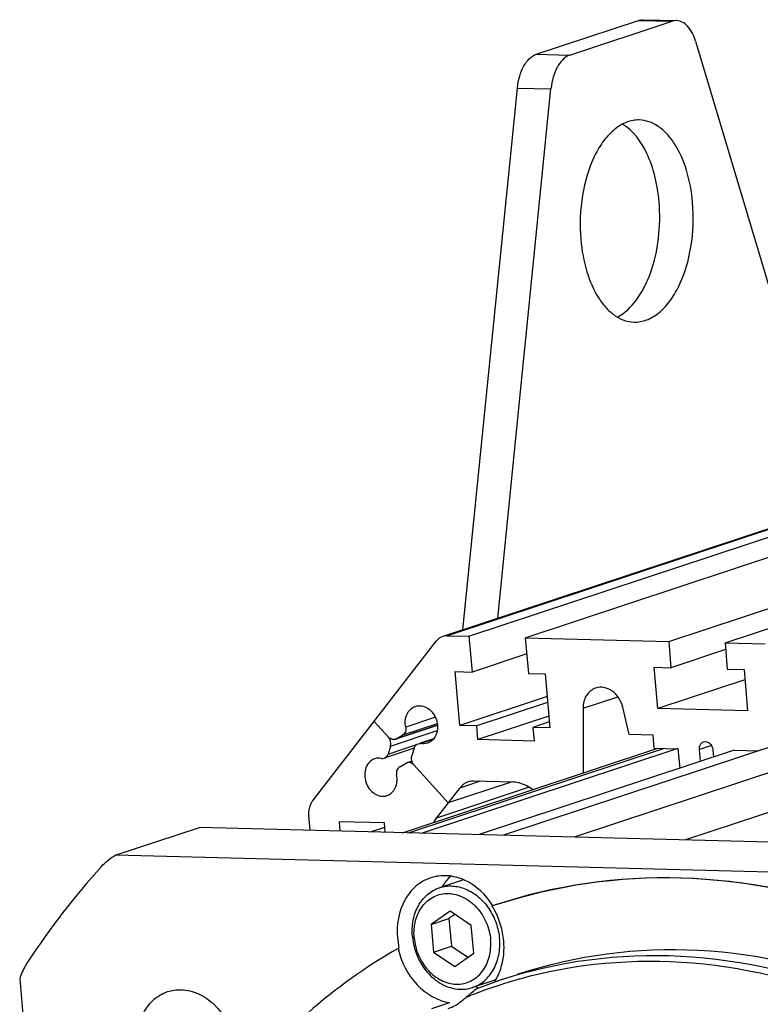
# Model space of a CAD drawing. Header units: millimetres. Extents: x 0 to 420, y 0 to 297.
# Tile 13 of 72: x 169 to 183, y 43 to 61. Entities that reach past the tile are written whole.
import ezdxf

# ---------------------------------------------------------------- set-up
doc = ezdxf.new("R2010")
doc.units = ezdxf.units.MM
doc.header["$LTSCALE"] = 23.1
doc.layers.add('COMPONENTS', color=7, linetype='CONTINUOUS')

msp = doc.modelspace()

# ---------------------------------------------------------------- linework, layer by layer
at = {"layer": 'COMPONENTS', "color": 7, "linetype": 'CONTINUOUS'}
for p, q in [((178.62576, 60.5899), (180.52214, 61.21728)), ((179.24741, 60.57379), (181.1438, 61.20117)), ((180.60518, 61.22986), (181.22683, 61.21375)), ((181.57893, 60.8334), (184.15942, 52.19708)), ((177.26517, 49.91625), (178.27648, 59.96262)), ((177.90992, 50.12956), (178.89814, 59.94651)), ((185.16875, 52.53099), (176.89502, 49.7938)), ((177.37693, 49.7961), (185.24594, 52.3994)), ((178.42131, 49.76904), (185.76583, 52.19883)), ((181.082, 49.70011), (187.17479, 51.71578)), ((182.12639, 49.67305), (188.21917, 51.68873)), ((174.46964, 46.73108), (176.77053, 49.7041)), ((176.981, 49.80636), (177.37693, 49.7961)), ((177.37693, 49.7961), (177.43418, 49.13265)), ((178.42131, 49.76904), (178.47856, 49.10559)), ((178.42131, 49.76904), (181.082, 49.70011)), ((181.082, 49.70011), (181.12398, 49.21358)), ((182.12639, 49.67305), (182.16837, 49.18652)), ((182.12639, 49.67305), (182.87237, 49.65373)), ((182.13711, 49.54875), (181.12398, 49.21358)), ((178.44731, 49.46782), (177.43418, 49.13265)), ((177.20948, 48.14258), (177.12335, 49.1407)), ((177.12335, 49.1407), (177.43418, 49.13265)), ((180.87931, 48.45498), (180.81316, 49.22163)), ((180.81316, 49.22163), (181.12398, 49.21358)), ((182.16837, 49.18652), (182.4792, 49.17847)), ((182.4792, 49.17847), (182.54535, 48.41182)), ((186.9485, 49.06055), (178.01698, 46.10574)), ((178.47856, 49.10559), (178.78939, 49.09754)), ((178.78939, 49.09754), (178.87551, 48.09942)), ((182.49549, 48.98966), (180.87931, 48.45498)), ((178.82565, 48.67726), (177.20948, 48.14258)), ((187.3818, 48.73623), (179.32796, 46.07177)), ((178.83496, 48.56945), (177.5203, 48.13453)), ((179.49355, 48.46299), (179.49592, 47.26234)), ((180.35, 47.97589), (180.22833, 48.48028)), ((182.54535, 48.41182), (180.87931, 48.45498)), ((175.88334, 47.9282), (175.62008, 48.21759)), ((178.85696, 48.31439), (177.54231, 47.87947)), ((178.86621, 48.20722), (178.56469, 48.10747)), ((176.00937, 47.88777), (176.79297, 48.14701)), ((177.5203, 48.13453), (177.20948, 48.14258)), ((177.54231, 47.87947), (177.5203, 48.13453)), ((178.56469, 48.10747), (178.58669, 47.85241)), ((178.87551, 48.09942), (178.56469, 48.10747)), ((176.02634, 47.8952), (176.14642, 47.96166)), ((176.48024, 47.81774), (176.72748, 47.89953)), ((178.58669, 47.85241), (177.54231, 47.87947)), ((180.79138, 47.96446), (180.35, 47.97589)), ((180.81237, 47.72119), (180.79138, 47.96446)), ((187.35188, 47.99046), (181.39073, 46.01833)), ((176.36335, 47.72032), (175.80563, 47.53581)), ((175.92248, 47.761), (175.87658, 47.61299)), ((176.14634, 46.1542), (180.87777, 47.7195)), ((176.36184, 47.72486), (176.31594, 47.57685)), ((181.25242, 47.71376), (176.50989, 46.14478)), ((182.29813, 47.6827), (177.5667, 46.1174)), ((180.81237, 47.72119), (181.25374, 47.70976)), ((181.25374, 47.70976), (181.285, 47.34753)), ((181.67095, 47.47521), (181.6516, 47.69945)), ((181.90027, 47.69301), (181.91217, 47.55502)), ((182.29813, 47.6827), (182.7484, 47.67104)), ((176.31653, 47.47902), (176.22905, 47.45008)), ((176.092, 47.37619), (176.21209, 47.44265)), ((176.99428, 46.70701), (176.35508, 47.40965)), ((178.19269, 47.09179), (177.46428, 47.11066)), ((176.77685, 46.42607), (177.21171, 46.98795)), ((178.15993, 47.09264), (176.99428, 46.70701)), ((174.40109, 46.47281), (174.42473, 46.19881)), ((170.81813, 45.73596), (172.3775, 46.25185)), ((193.29213, 45.70999), (172.3775, 46.25185)), ((174.96928, 46.35741), (174.98422, 46.18431)), ((175.81101, 46.3356), (174.96928, 46.35741)), ((175.54786, 46.16971), (175.81762, 46.25895)), ((175.82594, 46.1625), (175.81101, 46.3356)), ((191.73276, 45.19411), (170.81813, 45.73596)), ((177.27694, 45.28096), (176.82971, 45.133)), ((177.82229, 44.79985), (177.80573, 44.79427)), ((177.8834, 44.82019), (177.86681, 44.8147)), ((177.02552, 44.69611), (176.67456, 44.45041)), ((176.67456, 44.45041), (177.00634, 44.56018)), ((177.11488, 44.63616), (177.00634, 44.56018)), ((177.00634, 44.56018), (177.05041, 44.04945)), ((177.42055, 44.43109), (177.02552, 44.69611)), ((176.67456, 44.45041), (176.71863, 43.93969)), ((177.46462, 43.92036), (177.42055, 44.43109)), ((176.07905, 44.01437), (176.06246, 44.00889)), ((176.71863, 43.93969), (177.05041, 44.04945)), ((177.05041, 44.04945), (177.35608, 43.84438)), ((176.71863, 43.93969), (177.11366, 43.67466)), ((177.11366, 43.67466), (177.46462, 43.92036)), ((169.04449, 43.44421), (171.18447, 18.64339)), ((177.87308, 43.42424), (177.44218, 43.28168)), ((177.50843, 43.26063), (177.95905, 43.42325)), ((176.69037, 42.89208), (177.02215, 43.00184))]:
    msp.add_line(p, q, dxfattribs=at)
at = {"layer": 'COMPONENTS', "color": 9, "linetype": 'CONTINUOUS'}
for p, q in [((180.52214, 61.21728), (181.1438, 61.20117)), ((178.62576, 60.5899), (179.24741, 60.57379)), ((178.27648, 59.96262), (178.89814, 59.94651)), ((185.17645, 52.51766), (176.981, 49.80636)), ((179.49355, 48.46299), (180.13728, 48.67596)), ((176.75339, 48.29554), (176.20376, 48.1137)), ((175.92248, 47.761), (176.7901, 48.04804)), ((176.7928, 48.14877), (176.02634, 47.8952)), ((176.79012, 48.17462), (176.14642, 47.96166)), ((176.71151, 47.88037), (176.48438, 47.80523)), ((175.87658, 47.61299), (176.40658, 47.78833)), ((176.2532, 46.15143), (180.98462, 47.71673)), ((181.87382, 47.77296), (181.6516, 47.69945)), ((178.49644, 46.99496), (176.77685, 46.42607)), ((177.21171, 46.98795), (177.57404, 47.10782))]:
    msp.add_line(p, q, dxfattribs=at)
at = {"layer": 'COMPONENTS', "color": 7, "linetype": 'CONTINUOUS'}
for centre, radius, start, end in [((175.97829, 47.98213), 0.09933, 287.939795, 298.928128), ((176.26013, 47.35572), 0.09933, 107.939795, 118.928128), ((181.91849, 35.32967), 15.26347, 138.090259, 146.435295), ((176.80712, 44.11104), 1.13376, 34.193546, 34.427485), ((176.61195, 44.04555), 1.40914, 31.401587, 32.095055), ((176.59572, 44.03575), 1.42811, 29.00578, 31.398091), ((180.94276, 35.51662), 9.79365, 108.303438, 108.579584), ((177.4901, 44.32781), 1.44545, 184.956534, 192.523771), ((176.95903, 43.95645), 1.05852, 331.831329, 335.665269), ((177.89378, 44.22406), 1.00404, 247.140335, 248.146098), ((177.88771, 44.20877), 0.98759, 248.14229, 250.55025), ((180.69003, 34.8894), 8.87313, 107.747524, 110.810152), ((177.00574, 43.93123), 1.00543, 326.943099, 331.84168), ((180.69229, 34.8823), 8.88058, 105.947042, 107.747447), ((180.69302, 34.87977), 8.88321, 105.528104, 105.947073), ((180.68619, 34.89975), 8.86209, 110.810697, 112.389181)]:
    msp.add_arc(centre, radius, start, end, dxfattribs=at)
for points in [[(180.52214, 61.21728), (180.54873, 61.22607), (180.57721, 61.23058), (180.6052, 61.22986)], [(181.22686, 61.21375), (181.19887, 61.21448), (181.17039, 61.20997), (181.1438, 61.20117)], [(176.89508, 49.79382), (176.84649, 49.77777), (176.80185, 49.74456), (176.77053, 49.7041)], [(176.981, 49.80636), (176.95207, 49.80711), (176.92256, 49.8029), (176.89508, 49.79382)], [(175.92248, 47.761), (175.93943, 47.81568), (175.92186, 47.88586), (175.88334, 47.9282)], [(176.00888, 47.88763), (175.99915, 47.88448), (175.98882, 47.88281), (175.97859, 47.88271)], [(176.43278, 47.80204), (176.44915, 47.80743), (176.46745, 47.8084), (176.48438, 47.80523)], [(176.608, 47.8128), (176.5688, 47.79986), (176.52496, 47.79761), (176.48438, 47.80523)], [(175.75404, 47.53262), (175.71347, 47.54024), (175.66963, 47.53799), (175.63042, 47.52505)], [(175.75404, 47.53262), (175.77098, 47.52945), (175.78927, 47.53042), (175.80564, 47.53581)], [(176.35508, 47.40965), (176.31656, 47.45199), (176.29899, 47.52217), (176.31594, 47.57685)], [(177.46428, 47.11066), (177.42955, 47.11156), (177.39415, 47.10651), (177.36117, 47.09561)], [(177.36117, 47.09561), (177.30287, 47.07636), (177.24929, 47.03651), (177.21171, 46.98795)], [(176.73041, 46.34762), (176.74269, 46.37542), (176.75825, 46.40204), (176.77685, 46.42607)], [(170.55945, 45.52505), (170.6338, 45.60781), (170.72176, 45.68036), (170.81813, 45.73596)], [(176.88826, 45.15399), (176.92976, 45.22472), (176.98042, 45.29102), (177.03888, 45.34854)], [(178.02277, 44.1459), (178.00532, 44.34813), (177.94314, 44.55072), (177.8447, 44.72823)], [(171.78827, 43.20607), (171.86797, 43.23241), (171.95353, 43.24461), (172.03744, 43.24244)], [(177.31065, 43.0938), (177.37905, 43.14634), (177.44479, 43.20241), (177.50843, 43.26063)]]:
    msp.add_open_spline(points, degree=3, dxfattribs=at)
for points, knots in [([(181.57893, 60.8334), (181.56293, 60.88694), (181.52465, 60.98514), (181.44266, 61.10805), (181.34254, 61.19079), (181.26379, 61.2128), (181.22686, 61.21375)], [0, 0, 0, 0, 0.30498515, 0.57108344, 0.79841162, 1, 1, 1, 1]), ([(178.27648, 59.96262), (178.284, 60.03725), (178.31098, 60.17969), (178.4, 60.40899), (178.52593, 60.55687), (178.62576, 60.5899)], [0, 0, 0, 0, 0.30195771, 0.576733, 1, 1, 1, 1]), ([(179.24741, 60.57379), (179.14759, 60.54077), (179.02166, 60.39289), (178.93264, 60.16359), (178.90565, 60.02114), (178.89814, 59.94651)], [0, 0, 0, 0, 0.423267, 0.69804229, 1, 1, 1, 1]), ([(180.53675, 59.37088), (180.45864, 59.37291), (180.29269, 59.34264), (180.06576, 59.20419), (179.86407, 58.98571), (179.62711, 58.58453), (179.44797, 57.96039), (179.42782, 57.42664), (179.45139, 57.1535)], [0, 0, 0, 0, 0.08669604, 0.18171388, 0.29016443, 0.41341038, 0.69582954, 1, 1, 1, 1]), ([(181.52502, 57.83952), (181.50752, 58.04233), (181.43908, 58.42169), (181.25604, 58.85162), (181.05702, 59.11404), (180.89643, 59.25573), (180.72156, 59.34625), (180.59707, 59.36932), (180.53675, 59.37088)], [0, 0, 0, 0, 0.31051114, 0.58394339, 0.70307337, 0.81035499, 0.90795428, 1, 1, 1, 1]), ([(180.90336, 57.85563), (180.88955, 58.01565), (180.83974, 58.32227), (180.66547, 58.83541), (180.42774, 59.17411), (180.22396, 59.29443)], [0, 0, 0, 0, 0.29489056, 0.56551835, 1, 1, 1, 1]), ([(180.13112, 55.71463), (180.2685, 55.78641), (180.45224, 55.96637), (180.6329, 56.26188), (180.79546, 56.64021), (180.91488, 57.1784), (180.92297, 57.6284), (180.90336, 57.85563)], [0, 0, 0, 0, 0.19540616, 0.31080387, 0.43693269, 0.71247473, 1, 1, 1, 1]), ([(180.43966, 55.62214), (180.51777, 55.62012), (180.68371, 55.65039), (180.91065, 55.78883), (181.11234, 56.00731), (181.3493, 56.4085), (181.52843, 57.03264), (181.54859, 57.56639), (181.52502, 57.83952)], [0, 0, 0, 0, 0.08669604, 0.18171388, 0.29016443, 0.41341038, 0.69582954, 1, 1, 1, 1]), ([(179.45139, 57.1535), (179.46889, 56.9507), (179.53732, 56.57134), (179.72037, 56.1414), (179.91938, 55.87899), (180.07997, 55.73729), (180.25485, 55.64677), (180.37933, 55.6237), (180.43966, 55.62214)], [0, 0, 0, 0, 0.31051114, 0.58394339, 0.70307337, 0.81035499, 0.90795428, 1, 1, 1, 1]), ([(179.72703, 48.83656), (179.6579, 48.81367), (179.52908, 48.70429), (179.49339, 48.54455), (179.49355, 48.46299)], [0, 0, 0, 0, 0.47165242, 1, 1, 1, 1]), ([(180.22833, 48.48028), (180.20023, 48.59676), (180.09812, 48.76243), (179.88702, 48.85854), (179.77561, 48.85264), (179.72703, 48.83656)], [0, 0, 0, 0, 0.53038812, 0.77346097, 1, 1, 1, 1]), ([(176.20376, 48.1137), (176.18781, 48.19239), (176.19542, 48.35424), (176.31552, 48.47442), (176.38206, 48.49643)], [0, 0, 0, 0, 0.53392643, 1, 1, 1, 1]), ([(176.38206, 48.49643), (176.41856, 48.50851), (176.50138, 48.51438), (176.66201, 48.44868), (176.80028, 48.25546), (176.80438, 48.01788), (176.71449, 47.86946), (176.64449, 47.82484), (176.608, 47.8128)], [0, 0, 0, 0, 0.11375408, 0.23501423, 0.50003816, 0.76503323, 0.88627477, 1, 1, 1, 1]), ([(176.20376, 48.1137), (176.20975, 48.08411), (176.20802, 48.02397), (176.16981, 47.9746), (176.14642, 47.96166)], [0, 0, 0, 0, 0.53043329, 1, 1, 1, 1]), ([(175.97859, 47.88271), (175.95242, 47.88246), (175.91595, 47.89683), (175.88978, 47.92112), (175.88334, 47.9282)], [0, 0, 0, 0, 0.73223523, 1, 1, 1, 1]), ([(181.72897, 47.83868), (181.76522, 47.85065), (181.86011, 47.82198), (181.89644, 47.73731), (181.90027, 47.69301)], [0, 0, 0, 0, 0.46190257, 1, 1, 1, 1]), ([(176.36184, 47.72486), (176.36468, 47.73399), (176.37834, 47.76694), (176.40797, 47.79387), (176.43278, 47.80204)], [0, 0, 0, 0, 0.26784673, 1, 1, 1, 1]), ([(181.6516, 47.69945), (181.64904, 47.72919), (181.65775, 47.78857), (181.70395, 47.83042), (181.72897, 47.83868)], [0, 0, 0, 0, 0.53104135, 1, 1, 1, 1]), ([(175.63042, 47.52505), (175.59393, 47.51301), (175.52393, 47.46839), (175.43404, 47.31997), (175.43815, 47.08239), (175.57641, 46.88917), (175.73705, 46.82347), (175.81987, 46.82934), (175.85636, 46.84142)], [0, 0, 0, 0, 0.11372523, 0.23496677, 0.49996184, 0.76498577, 0.88624592, 1, 1, 1, 1]), ([(175.80564, 47.53581), (175.83045, 47.54398), (175.86008, 47.57091), (175.87375, 47.60386), (175.87658, 47.61299)], [0, 0, 0, 0, 0.73215327, 1, 1, 1, 1]), ([(176.092, 47.37619), (176.06862, 47.36325), (176.03041, 47.31388), (176.02867, 47.25374), (176.03467, 47.22415)], [0, 0, 0, 0, 0.46956671, 1, 1, 1, 1]), ([(176.35508, 47.40965), (176.33888, 47.42745), (176.29969, 47.45563), (176.25028, 47.45694), (176.22954, 47.45022)], [0, 0, 0, 0, 0.52482014, 1, 1, 1, 1]), ([(175.85636, 46.84142), (175.9229, 46.86343), (176.043, 46.98361), (176.05061, 47.14546), (176.03467, 47.22415)], [0, 0, 0, 0, 0.46607357, 1, 1, 1, 1]), ([(178.55706, 46.95217), (178.52992, 46.97357), (178.4216, 47.04774), (178.28939, 47.08929), (178.19269, 47.09179)], [0, 0, 0, 0, 0.26324911, 1, 1, 1, 1]), ([(174.46964, 46.73108), (174.45649, 46.7141), (174.40905, 46.63667), (174.39517, 46.54135), (174.40109, 46.47281)], [0, 0, 0, 0, 0.23792753, 1, 1, 1, 1]), ([(176.66776, 45.31642), (176.56828, 45.2835), (176.37656, 45.17322), (176.09071, 44.81139), (176.02955, 44.44054), (176.05006, 44.20293)], [0, 0, 0, 0, 0.23131637, 0.47349336, 1, 1, 1, 1]), ([(177.82232, 44.79976), (177.69656, 45.00027), (177.42693, 45.2577), (176.98458, 45.37507), (176.76657, 45.34911), (176.66776, 45.31642)], [0, 0, 0, 0, 0.52634928, 0.76854343, 1, 1, 1, 1]), ([(184.84253, 44.61196), (183.7145, 45.0275), (181.35815, 45.51676), (178.96622, 45.17836), (177.86707, 44.81478)], [0, 0, 0, 0, 0.50940845, 1, 1, 1, 1]), ([(177.88366, 44.82027), (178.98281, 45.18385), (181.37474, 45.52225), (183.73109, 45.03299), (184.85912, 44.61745)], [0, 0, 0, 0, 0.49059155, 1, 1, 1, 1]), ([(176.32779, 44.22828), (176.31914, 44.32864), (176.32785, 44.52729), (176.42302, 44.80072), (176.59311, 45.01685), (176.74888, 45.10626), (176.82971, 45.133)], [0, 0, 0, 0, 0.27210843, 0.52922208, 0.77000667, 1, 1, 1, 1]), ([(176.82971, 45.133), (176.90694, 45.15854), (177.07642, 45.18023), (177.3304, 45.11809), (177.56302, 44.9718), (177.68825, 44.83087), (177.74229, 44.75202)], [0, 0, 0, 0, 0.23101002, 0.47202356, 0.72854445, 1, 1, 1, 1]), ([(176.3609, 44.20375), (176.3517, 44.31044), (176.36638, 44.52103), (176.47667, 44.75768), (176.61111, 44.89768), (176.72851, 44.97361), (176.85945, 45.01872), (176.99845, 45.03118), (177.1398, 45.01065), (177.3271, 44.93975), (177.53776, 44.77383), (177.71321, 44.49571), (177.76873, 44.27767), (177.77828, 44.16703)], [0, 0, 0, 0, 0.1321488, 0.25493292, 0.3131428, 0.36978578, 0.42582964, 0.48236388, 0.54037801, 0.60057491, 0.72784173, 0.86295753, 1, 1, 1, 1]), ([(177.7449, 44.7482), (177.80111, 44.66548), (177.89215, 44.48434), (177.93548, 44.28632), (177.9441, 44.1864)], [0, 0, 0, 0, 0.49931024, 1, 1, 1, 1]), ([(176.32779, 44.22828), (176.34063, 44.0795), (176.42318, 43.78853), (176.64927, 43.49094), (176.88208, 43.33176), (177.06853, 43.26059), (177.25962, 43.24038), (177.38395, 43.26242), (177.44218, 43.28168)], [0, 0, 0, 0, 0.26980706, 0.5323252, 0.65680953, 0.77546803, 0.88916817, 1, 1, 1, 1]), ([(176.3609, 44.20375), (176.37045, 44.09311), (176.42597, 43.87507), (176.60143, 43.59695), (176.81208, 43.43103), (176.99938, 43.36013), (177.14073, 43.3396), (177.27974, 43.35205), (177.41067, 43.39717), (177.52807, 43.4731), (177.66251, 43.6131), (177.7728, 43.84975), (177.78749, 44.06034), (177.77828, 44.16703)], [0, 0, 0, 0, 0.13704247, 0.27215827, 0.39942509, 0.45962199, 0.51763612, 0.57417036, 0.63021422, 0.6868572, 0.74506708, 0.8678512, 1, 1, 1, 1]), ([(176.06246, 44.00889), (175.46597, 43.66747), (174.32635, 42.848), (172.36073, 40.74122), (171.34952, 38.74281), (170.89532, 37.33828)], [0, 0, 0, 0, 0.23962625, 0.48532878, 1, 1, 1, 1]), ([(176.06246, 44.00889), (176.11751, 43.76072), (176.34426, 43.30502), (176.79478, 43.03656), (177.02215, 43.00184)], [0, 0, 0, 0, 0.52497653, 1, 1, 1, 1]), ([(177.44218, 43.28168), (177.52302, 43.30842), (177.67879, 43.39783), (177.84887, 43.61396), (177.94405, 43.88739), (177.95276, 44.08605), (177.9441, 44.1864)], [0, 0, 0, 0, 0.22999333, 0.47077792, 0.72789157, 1, 1, 1, 1]), ([(177.9235, 43.52027), (177.94468, 43.56707), (178.01847, 43.76681), (178.03662, 43.9854), (178.02277, 44.1459)], [0, 0, 0, 0, 0.24179128, 1, 1, 1, 1]), ([(178.29228, 43.53348), (179.3583, 43.8859), (181.69458, 44.18694), (183.97263, 43.63258), (185.05417, 43.18349)], [0, 0, 0, 0, 0.48947196, 1, 1, 1, 1]), ([(177.95906, 43.42324), (179.02525, 43.77592), (181.36202, 44.07732), (183.64061, 43.52292), (184.72238, 43.07373)], [0, 0, 0, 0, 0.4894717, 1, 1, 1, 1]), ([(169.20002, 43.76851), (169.18372, 43.74402), (169.1208, 43.64164), (169.07256, 43.53043), (169.04449, 43.44421)], [0, 0, 0, 0, 0.24501389, 1, 1, 1, 1]), ([(184.77889, 42.90031), (183.7504, 43.34559), (181.58826, 43.92255), (179.34906, 43.72609), (178.31488, 43.43874)], [0, 0, 0, 0, 0.51079927, 1, 1, 1, 1]), ([(172.22191, 41.10465), (172.11202, 41.1075), (171.88354, 41.16453), (171.48564, 41.44573), (171.23945, 41.9167), (171.20959, 42.41894), (171.29911, 42.77267), (171.4955, 43.05635), (171.68808, 43.17296), (171.78827, 43.20607)], [0, 0, 0, 0, 0.11656348, 0.24187467, 0.50856748, 0.64280061, 0.76991594, 0.88810866, 1, 1, 1, 1]), ([(172.03744, 43.24244), (172.14733, 43.23959), (172.3758, 43.18256), (172.7737, 42.90136), (173.0199, 42.43039), (173.04975, 41.92815), (172.96024, 41.57441), (172.76385, 41.29074), (172.57127, 41.17413), (172.47108, 41.14102)], [0, 0, 0, 0, 0.11656348, 0.24187467, 0.50856748, 0.64280061, 0.76991594, 0.88810866, 1, 1, 1, 1]), ([(176.99022, 42.89516), (177.07961, 42.92471), (177.1935, 42.98704), (177.28784, 43.07113), (177.31065, 43.0938)], [0, 0, 0, 0, 0.74539663, 1, 1, 1, 1])]:
    msp.add_open_spline(points, degree=3, knots=knots, dxfattribs=at)

doc.saveas('drawing.dxf')
